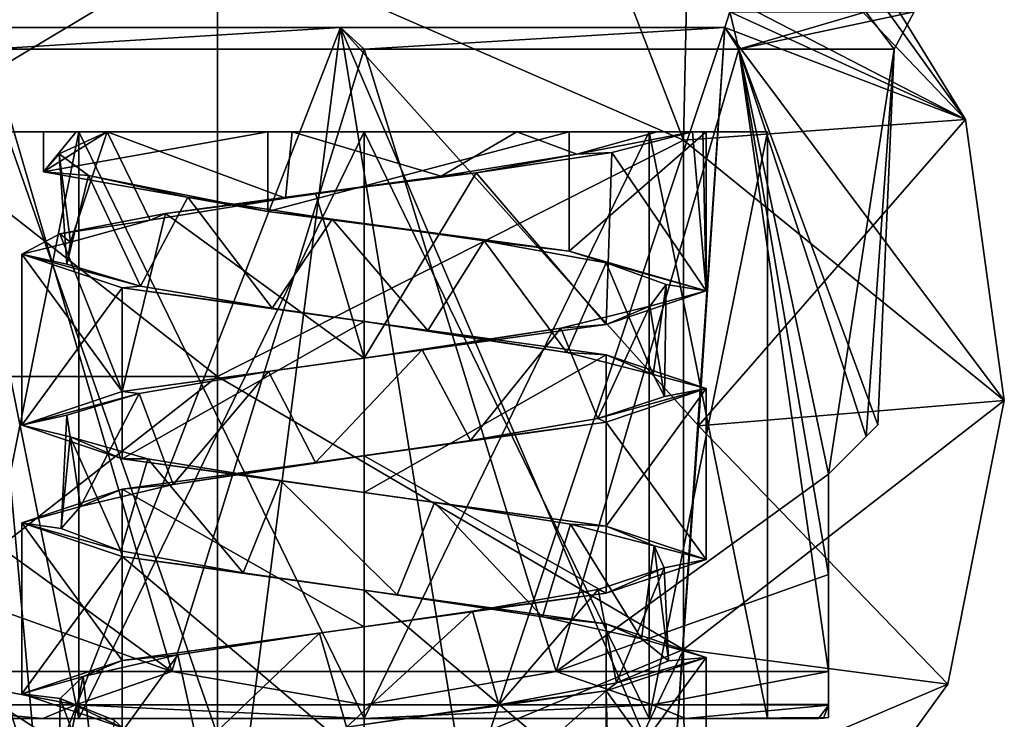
# Model space of a CAD drawing. Header units: millimetres. Extents: x -106 to 241, y -380 to 275.
# Tile 183 of 205: x 185 to 205, y 19 to 34. Entities that reach past the tile are written whole.
import ezdxf

# ---------------------------------------------------------------- set-up
doc = ezdxf.new("R2010")
doc.units = ezdxf.units.MM
doc.header["$LTSCALE"] = 65.185185
for name, color, linetype in [('1116', 7, 'CONTINUOUS'), ('1118', 7, 'CONTINUOUS'), ('1119', 7, 'CONTINUOUS'), ('1120', 7, 'CONTINUOUS'), ('1121', 7, 'CONTINUOUS'), ('1122', 7, 'CONTINUOUS'), ('1127', 7, 'CONTINUOUS'), ('1128', 7, 'CONTINUOUS'), ('1129', 7, 'CONTINUOUS'), ('1130', 7, 'CONTINUOUS'), ('1131', 7, 'CONTINUOUS'), ('1132', 7, 'CONTINUOUS'), ('1133', 7, 'CONTINUOUS'), ('1134', 7, 'CONTINUOUS'), ('1135', 7, 'CONTINUOUS'), ('1138', 7, 'CONTINUOUS'), ('1139', 7, 'CONTINUOUS'), ('1140', 7, 'CONTINUOUS'), ('1141', 7, 'CONTINUOUS'), ('1142', 7, 'CONTINUOUS'), ('1143', 7, 'CONTINUOUS'), ('1144', 7, 'CONTINUOUS'), ('1145', 7, 'CONTINUOUS'), ('1580', 7, 'CONTINUOUS'), ('1583', 7, 'CONTINUOUS'), ('1584', 7, 'CONTINUOUS'), ('1657', 7, 'CONTINUOUS'), ('1658', 7, 'CONTINUOUS')]:
    doc.layers.add(name, color=color, linetype=linetype)

msp = doc.modelspace()

# ---------------------------------------------------------------- linework, layer by layer
at = {"layer": '1116', "color": 7, "linetype": 'CONTINUOUS', "true_color": 0xcad1ee}
for points in [[(174.3, 26.5, 4.9), (174.3, 38.256, 8.72), (189.3, 26.5, 5.424), (174.3, 26.5, 4.9)], [(174.3, 38.256, 41.08), (174.3, 26.5, 44.9), (189.3, 35.495, 42.174), (174.3, 38.256, 41.08)], [(189.3, 26.5, 5.424), (174.3, 38.256, 8.72), (189.3, 35.495, 7.626), (189.3, 26.5, 5.424)], [(189.3, 35.495, 42.174), (174.3, 26.5, 44.9), (189.3, 26.5, 44.376), (189.3, 35.495, 42.174)]]:
    msp.add_3dface(points, dxfattribs=at)
at = {"layer": '1118', "color": 7, "linetype": 'CONTINUOUS', "true_color": 0xcad1ee}
for points in [[(199.01, 39.517, 34.161), (189.3, 35.495, 42.174), (198.836, 31.334, 40.253), (199.01, 39.517, 34.161)], [(199.01, 39.517, 34.161), (198.836, 31.334, 40.253), (204.601, 31.754, 33.3), (199.01, 39.517, 34.161)], [(200.038, 39.167, 33.3), (199.01, 39.517, 34.161), (204.601, 31.754, 33.3), (200.038, 39.167, 33.3)], [(189.3, 35.495, 42.174), (189.3, 26.5, 44.376), (198.836, 31.334, 40.253), (189.3, 35.495, 42.174)], [(204.601, 31.754, 33.3), (198.836, 31.334, 40.253), (205.395, 26.007, 33.3), (204.601, 31.754, 33.3)], [(198.836, 31.334, 40.253), (189.3, 26.5, 44.376), (198.836, 20.911, 39.994), (198.836, 31.334, 40.253)], [(198.836, 31.334, 40.253), (198.836, 20.911, 39.994), (205.395, 26.007, 33.3), (198.836, 31.334, 40.253)], [(198.836, 20.911, 39.994), (189.3, 26.5, 44.376), (189.3, 16.925, 41.86), (198.836, 20.911, 39.994)], [(205.395, 26.007, 33.3), (198.836, 20.911, 39.994), (204.238, 20.198, 33.3), (205.395, 26.007, 33.3)], [(194.206, 11.217, 35.226), (198.836, 20.911, 39.994), (189.3, 16.925, 41.86), (194.206, 11.217, 35.226)], [(198.836, 20.911, 39.994), (194.206, 11.217, 35.226), (198.891, 12.814, 33.3), (198.836, 20.911, 39.994)], [(198.836, 20.911, 39.994), (198.891, 12.814, 33.3), (204.238, 20.198, 33.3), (198.836, 20.911, 39.994)]]:
    msp.add_3dface(points, dxfattribs=at)
at = {"layer": '1119', "color": 7, "linetype": 'CONTINUOUS', "true_color": 0xcad1ee}
for points in [[(198.836, 31.334, 9.547), (189.3, 35.495, 7.626), (195.201, 40.74, 13.783), (198.836, 31.334, 9.547)], [(199.01, 39.517, 15.639), (198.836, 31.334, 9.547), (195.201, 40.74, 13.783), (199.01, 39.517, 15.639)], [(198.836, 31.334, 9.547), (199.01, 39.517, 15.639), (204.601, 31.754, 16.5), (198.836, 31.334, 9.547)], [(204.601, 31.754, 16.5), (199.01, 39.517, 15.639), (200.038, 39.167, 16.5), (204.601, 31.754, 16.5)], [(189.3, 26.5, 5.424), (189.3, 35.495, 7.626), (198.836, 31.334, 9.547), (189.3, 26.5, 5.424)], [(205.395, 26.007, 16.5), (198.836, 31.334, 9.547), (204.601, 31.754, 16.5), (205.395, 26.007, 16.5)], [(198.836, 20.911, 9.806), (189.3, 26.5, 5.424), (198.836, 31.334, 9.547), (198.836, 20.911, 9.806)], [(198.836, 20.911, 9.806), (198.836, 31.334, 9.547), (205.395, 26.007, 16.5), (198.836, 20.911, 9.806)], [(189.3, 16.925, 7.94), (189.3, 26.5, 5.424), (198.836, 20.911, 9.806), (189.3, 16.925, 7.94)], [(204.238, 20.198, 16.5), (198.836, 20.911, 9.806), (205.395, 26.007, 16.5), (204.238, 20.198, 16.5)], [(198.891, 12.814, 16.5), (189.3, 16.925, 7.94), (198.836, 20.911, 9.806), (198.891, 12.814, 16.5)], [(198.891, 12.814, 16.5), (198.836, 20.911, 9.806), (204.238, 20.198, 16.5), (198.891, 12.814, 16.5)]]:
    msp.add_3dface(points, dxfattribs=at)
at = {"layer": '1120', "color": 7, "linetype": 'CONTINUOUS', "true_color": 0xcad1ee}
for points in [[(174.3, 14.744, 8.72), (174.3, 26.5, 4.9), (189.3, 16.925, 7.94), (174.3, 14.744, 8.72)], [(174.3, 26.5, 4.9), (189.3, 26.5, 5.424), (189.3, 16.925, 7.94), (174.3, 26.5, 4.9)], [(174.3, 26.5, 44.9), (174.3, 14.744, 41.08), (189.3, 26.5, 44.376), (174.3, 26.5, 44.9)], [(189.3, 26.5, 44.376), (174.3, 14.744, 41.08), (189.3, 16.925, 41.86), (189.3, 26.5, 44.376)]]:
    msp.add_3dface(points, dxfattribs=at)
at = {"layer": '1121', "color": 7, "linetype": 'CONTINUOUS', "true_color": 0xcad1ee}
for points in [[(200.038, 39.167, 33.3), (204.601, 31.754, 33.3), (199.881, 36.704, 33.3), (200.038, 39.167, 33.3)], [(204.601, 31.754, 33.3), (199.724, 34.279, 33.3), (199.881, 36.704, 33.3), (204.601, 31.754, 33.3)], [(199.724, 34.279, 33.3), (204.601, 31.754, 33.3), (199.782, 33.957, 33.3), (199.724, 34.279, 33.3)], [(199.782, 33.957, 33.3), (204.601, 31.754, 33.3), (199.682, 33.639, 33.3), (199.782, 33.957, 33.3)], [(199.682, 33.639, 33.3), (205.395, 26.007, 33.3), (199.138, 25.49, 33.3), (199.682, 33.639, 33.3)], [(204.601, 31.754, 33.3), (205.395, 26.007, 33.3), (199.682, 33.639, 33.3), (204.601, 31.754, 33.3)], [(205.395, 26.007, 33.3), (204.238, 20.198, 33.3), (199.138, 25.49, 33.3), (205.395, 26.007, 33.3)], [(204.238, 20.198, 33.3), (198.6, 17.8, 33.3), (199.138, 25.49, 33.3), (204.238, 20.198, 33.3)], [(198.891, 12.814, 33.3), (198.6, 17.8, 33.3), (204.238, 20.198, 33.3), (198.891, 12.814, 33.3)]]:
    msp.add_3dface(points, dxfattribs=at)
at = {"layer": '1122', "color": 7, "linetype": 'CONTINUOUS', "true_color": 0xcad1ee}
for points in [[(204.601, 31.754, 16.5), (200.038, 39.167, 16.5), (199.782, 33.957, 16.5), (204.601, 31.754, 16.5)], [(199.682, 33.639, 16.5), (204.601, 31.754, 16.5), (199.782, 33.957, 16.5), (199.682, 33.639, 16.5)], [(204.601, 31.754, 16.5), (199.682, 33.639, 16.5), (199.138, 25.487, 16.5), (204.601, 31.754, 16.5)], [(205.395, 26.007, 16.5), (204.601, 31.754, 16.5), (199.138, 25.487, 16.5), (205.395, 26.007, 16.5)], [(204.238, 20.198, 16.5), (205.395, 26.007, 16.5), (199.138, 25.487, 16.5), (204.238, 20.198, 16.5)], [(198.6, 17.8, 16.5), (204.238, 20.198, 16.5), (199.138, 25.487, 16.5), (198.6, 17.8, 16.5)], [(198.6, 17.8, 16.5), (198.891, 12.814, 16.5), (204.238, 20.198, 16.5), (198.6, 17.8, 16.5)]]:
    msp.add_3dface(points, dxfattribs=at)
at = {"layer": '1127', "linetype": 'CONTINUOUS'}
for points in [[(185.727, 19.5, 31.468), (183.008, 19.5, 24.9), (186.466, 19.5, 30.734), (185.727, 19.5, 31.468)], [(183.008, 19.5, 24.9), (185.727, 19.5, 18.332), (184.05, 19.5, 24.9), (183.008, 19.5, 24.9)], [(183.008, 19.5, 24.9), (184.05, 19.5, 24.9), (186.466, 19.5, 30.734), (183.008, 19.5, 24.9)], [(184.05, 19.5, 24.9), (185.727, 19.5, 18.332), (186.466, 19.5, 19.066), (184.05, 19.5, 24.9)], [(192.3, 19.5, 34.192), (185.727, 19.5, 31.468), (192.3, 19.5, 33.15), (192.3, 19.5, 34.192)], [(192.3, 19.5, 33.15), (185.727, 19.5, 31.468), (186.466, 19.5, 30.734), (192.3, 19.5, 33.15)], [(185.727, 19.5, 18.332), (192.3, 19.5, 15.608), (192.3, 19.5, 16.65), (185.727, 19.5, 18.332)], [(186.466, 19.5, 19.066), (185.727, 19.5, 18.332), (192.3, 19.5, 16.65), (186.466, 19.5, 19.066)], [(198.873, 19.5, 31.468), (192.3, 19.5, 34.192), (192.3, 19.5, 33.15), (198.873, 19.5, 31.468)], [(198.134, 19.5, 30.734), (198.873, 19.5, 31.468), (192.3, 19.5, 33.15), (198.134, 19.5, 30.734)], [(192.3, 19.5, 15.608), (198.873, 19.5, 18.332), (192.3, 19.5, 16.65), (192.3, 19.5, 15.608)], [(192.3, 19.5, 16.65), (198.873, 19.5, 18.332), (198.134, 19.5, 19.066), (192.3, 19.5, 16.65)], [(200.55, 19.5, 24.9), (198.873, 19.5, 31.468), (198.134, 19.5, 30.734), (200.55, 19.5, 24.9)], [(198.873, 19.5, 18.332), (201.592, 19.5, 24.9), (198.134, 19.5, 19.066), (198.873, 19.5, 18.332)], [(198.134, 19.5, 19.066), (201.592, 19.5, 24.9), (200.55, 19.5, 24.9), (198.134, 19.5, 19.066)], [(201.592, 19.5, 24.9), (198.873, 19.5, 31.468), (200.55, 19.5, 24.9), (201.592, 19.5, 24.9)]]:
    msp.add_3dface(points, dxfattribs=at)
at = {"layer": '1128', "linetype": 'CONTINUOUS'}
for points in [[(184.635, 33.193, 32.565), (182.8, 24.5, 29.291), (188.368, 20.457, 34.41), (184.635, 33.193, 32.565)], [(192.3, 33.193, 35.74), (184.635, 33.193, 32.565), (188.368, 20.457, 34.41), (192.3, 33.193, 35.74)], [(196.232, 20.457, 34.41), (192.3, 33.193, 35.74), (188.368, 20.457, 34.41), (196.232, 20.457, 34.41)], [(199.965, 33.193, 32.565), (192.3, 33.193, 35.74), (196.232, 20.457, 34.41), (199.965, 33.193, 32.565)], [(201.8, 20.457, 28.857), (199.965, 33.193, 32.565), (196.232, 20.457, 34.41), (201.8, 20.457, 28.857)], [(203.14, 33.193, 24.9), (199.965, 33.193, 32.565), (202.809, 25.509, 24.9), (203.14, 33.193, 24.9)], [(202.809, 25.509, 24.9), (199.965, 33.193, 32.565), (202.567, 25.267, 27.091), (202.809, 25.509, 24.9)], [(202.567, 25.267, 27.091), (199.965, 33.193, 32.565), (201.8, 24.5, 29.291), (202.567, 25.267, 27.091)], [(201.8, 24.5, 29.291), (199.965, 33.193, 32.565), (201.8, 22.448, 29.075), (201.8, 24.5, 29.291)], [(201.8, 22.448, 29.075), (199.965, 33.193, 32.565), (201.8, 20.457, 28.857), (201.8, 22.448, 29.075)], [(182.8, 24.5, 29.291), (182.8, 22.448, 29.075), (188.368, 20.457, 34.41), (182.8, 24.5, 29.291)], [(182.8, 22.448, 29.075), (182.8, 20.457, 28.857), (188.368, 20.457, 34.41), (182.8, 22.448, 29.075)]]:
    msp.add_3dface(points, dxfattribs=at)
at = {"layer": '1129', "linetype": 'CONTINUOUS'}
for points in [[(186.466, 19.5, 30.734), (184.05, 19.5, 24.9), (186.466, 31.5, 30.734), (186.466, 19.5, 30.734)], [(186.466, 31.5, 30.734), (184.05, 19.5, 24.9), (184.05, 31.5, 24.9), (186.466, 31.5, 30.734)], [(192.3, 19.5, 33.15), (186.466, 19.5, 30.734), (192.3, 31.5, 33.15), (192.3, 19.5, 33.15)], [(192.3, 31.5, 33.15), (186.466, 19.5, 30.734), (186.466, 31.5, 30.734), (192.3, 31.5, 33.15)], [(198.134, 19.5, 30.734), (192.3, 19.5, 33.15), (198.134, 31.5, 30.734), (198.134, 19.5, 30.734)], [(198.134, 31.5, 30.734), (192.3, 19.5, 33.15), (192.3, 31.5, 33.15), (198.134, 31.5, 30.734)], [(200.55, 19.5, 24.9), (198.134, 19.5, 30.734), (200.55, 31.5, 24.9), (200.55, 19.5, 24.9)], [(200.55, 31.5, 24.9), (198.134, 19.5, 30.734), (198.134, 31.5, 30.734), (200.55, 31.5, 24.9)]]:
    msp.add_3dface(points, dxfattribs=at)
at = {"layer": '1130', "linetype": 'CONTINUOUS'}
for points in [[(188.368, 20.457, 15.39), (182.8, 20.457, 20.943), (184.635, 33.193, 17.235), (188.368, 20.457, 15.39)], [(192.3, 33.193, 14.06), (188.368, 20.457, 15.39), (184.635, 33.193, 17.235), (192.3, 33.193, 14.06)], [(196.232, 20.457, 15.39), (188.368, 20.457, 15.39), (192.3, 33.193, 14.06), (196.232, 20.457, 15.39)], [(199.965, 33.193, 17.235), (196.232, 20.457, 15.39), (192.3, 33.193, 14.06), (199.965, 33.193, 17.235)], [(201.8, 24.5, 20.509), (196.232, 20.457, 15.39), (199.965, 33.193, 17.235), (201.8, 24.5, 20.509)], [(203.14, 33.193, 24.9), (201.8, 24.5, 20.509), (199.965, 33.193, 17.235), (203.14, 33.193, 24.9)], [(201.8, 24.5, 20.509), (203.14, 33.193, 24.9), (202.567, 25.267, 22.709), (201.8, 24.5, 20.509)], [(203.14, 33.193, 24.9), (202.809, 25.509, 24.9), (202.567, 25.267, 22.709), (203.14, 33.193, 24.9)], [(201.8, 22.448, 20.725), (196.232, 20.457, 15.39), (201.8, 24.5, 20.509), (201.8, 22.448, 20.725)], [(201.8, 20.457, 20.943), (196.232, 20.457, 15.39), (201.8, 22.448, 20.725), (201.8, 20.457, 20.943)]]:
    msp.add_3dface(points, dxfattribs=at)
at = {"layer": '1131', "linetype": 'CONTINUOUS'}
for points in [[(184.05, 19.5, 24.9), (186.466, 19.5, 19.066), (184.05, 31.5, 24.9), (184.05, 19.5, 24.9)], [(184.05, 31.5, 24.9), (186.466, 19.5, 19.066), (186.466, 31.5, 19.066), (184.05, 31.5, 24.9)], [(186.466, 19.5, 19.066), (192.3, 19.5, 16.65), (186.466, 31.5, 19.066), (186.466, 19.5, 19.066)], [(186.466, 31.5, 19.066), (192.3, 19.5, 16.65), (192.3, 31.5, 16.65), (186.466, 31.5, 19.066)], [(192.3, 19.5, 16.65), (198.134, 19.5, 19.066), (192.3, 31.5, 16.65), (192.3, 19.5, 16.65)], [(192.3, 31.5, 16.65), (198.134, 19.5, 19.066), (198.134, 31.5, 19.066), (192.3, 31.5, 16.65)], [(198.134, 19.5, 19.066), (200.55, 19.5, 24.9), (198.134, 31.5, 19.066), (198.134, 19.5, 19.066)], [(200.55, 19.5, 24.9), (200.55, 31.5, 24.9), (198.134, 31.5, 19.066), (200.55, 19.5, 24.9)]]:
    msp.add_3dface(points, dxfattribs=at)
at = {"layer": '1132', "linetype": 'CONTINUOUS'}
for points in [[(199.682, 33.639, 16.5), (199.782, 33.957, 16.5), (199.965, 33.193, 17.235), (199.682, 33.639, 16.5)], [(199.965, 33.193, 17.235), (199.782, 33.957, 16.5), (202.564, 33.957, 20.297), (199.965, 33.193, 17.235)], [(203.14, 33.193, 24.9), (199.965, 33.193, 17.235), (203.549, 33.957, 24.9), (203.14, 33.193, 24.9)], [(203.549, 33.957, 24.9), (199.965, 33.193, 17.235), (202.564, 33.957, 20.297), (203.549, 33.957, 24.9)], [(191.82, 33.639, 13.728), (184.635, 33.193, 17.235), (184.225, 33.639, 17.164), (191.82, 33.639, 13.728)], [(192.3, 33.193, 14.06), (184.635, 33.193, 17.235), (191.82, 33.639, 13.728), (192.3, 33.193, 14.06)], [(199.682, 33.639, 16.5), (192.3, 33.193, 14.06), (191.82, 33.639, 13.728), (199.682, 33.639, 16.5)], [(199.682, 33.639, 16.5), (199.965, 33.193, 17.235), (192.3, 33.193, 14.06), (199.682, 33.639, 16.5)]]:
    msp.add_3dface(points, dxfattribs=at)
at = {"layer": '1133', "linetype": 'CONTINUOUS'}
for points in [[(199.782, 33.957, 33.3), (199.682, 33.639, 33.3), (199.965, 33.193, 32.565), (199.782, 33.957, 33.3)], [(199.782, 33.957, 33.3), (199.965, 33.193, 32.565), (202.564, 33.957, 29.503), (199.782, 33.957, 33.3)], [(199.965, 33.193, 32.565), (203.14, 33.193, 24.9), (202.564, 33.957, 29.503), (199.965, 33.193, 32.565)], [(203.14, 33.193, 24.9), (203.549, 33.957, 24.9), (202.564, 33.957, 29.503), (203.14, 33.193, 24.9)], [(184.225, 33.639, 32.636), (184.635, 33.193, 32.565), (191.82, 33.639, 36.072), (184.225, 33.639, 32.636)], [(184.635, 33.193, 32.565), (192.3, 33.193, 35.74), (191.82, 33.639, 36.072), (184.635, 33.193, 32.565)], [(192.3, 33.193, 35.74), (199.682, 33.639, 33.3), (191.82, 33.639, 36.072), (192.3, 33.193, 35.74)], [(199.682, 33.639, 33.3), (192.3, 33.193, 35.74), (199.965, 33.193, 32.565), (199.682, 33.639, 33.3)]]:
    msp.add_3dface(points, dxfattribs=at)
at = {"layer": '1134', "linetype": 'CONTINUOUS'}
for points in [[(188.368, 20.457, 34.41), (182.8, 20.457, 28.857), (186.404, 19.778, 32.957), (188.368, 20.457, 34.41)], [(186.404, 19.778, 32.957), (182.8, 20.457, 28.857), (182.8, 19.789, 28.007), (186.404, 19.778, 32.957)], [(192.3, 19.778, 34.884), (188.368, 20.457, 34.41), (186.404, 19.778, 32.957), (192.3, 19.778, 34.884)], [(196.232, 20.457, 34.41), (188.368, 20.457, 34.41), (192.3, 19.778, 34.884), (196.232, 20.457, 34.41)], [(198.195, 19.778, 32.957), (196.232, 20.457, 34.41), (192.3, 19.778, 34.884), (198.195, 19.778, 32.957)], [(201.8, 20.457, 28.857), (196.232, 20.457, 34.41), (198.195, 19.778, 32.957), (201.8, 20.457, 28.857)], [(201.8, 19.789, 28.006), (201.8, 20.457, 28.857), (198.195, 19.778, 32.957), (201.8, 19.789, 28.006)], [(182.8, 19.774, 27.957), (186.404, 19.778, 32.957), (182.8, 19.789, 28.007), (182.8, 19.774, 27.957)], [(185.727, 19.5, 31.468), (186.404, 19.778, 32.957), (182.8, 19.774, 27.957), (185.727, 19.5, 31.468)], [(185.727, 19.5, 31.468), (182.8, 19.774, 27.957), (182.8, 19.522, 24.9), (185.727, 19.5, 31.468)], [(185.727, 19.5, 31.468), (192.3, 19.5, 34.192), (186.404, 19.778, 32.957), (185.727, 19.5, 31.468)], [(192.3, 19.5, 34.192), (192.3, 19.778, 34.884), (186.404, 19.778, 32.957), (192.3, 19.5, 34.192)], [(192.3, 19.5, 34.192), (198.873, 19.5, 31.468), (198.195, 19.778, 32.957), (192.3, 19.5, 34.192)], [(192.3, 19.5, 34.192), (198.195, 19.778, 32.957), (192.3, 19.778, 34.884), (192.3, 19.5, 34.192)], [(201.8, 19.774, 27.958), (201.8, 19.789, 28.006), (198.195, 19.778, 32.957), (201.8, 19.774, 27.958)], [(198.873, 19.5, 31.468), (201.8, 19.774, 27.958), (198.195, 19.778, 32.957), (198.873, 19.5, 31.468)], [(198.873, 19.5, 31.468), (201.592, 19.5, 24.9), (201.8, 19.774, 27.958), (198.873, 19.5, 31.468)], [(201.8, 19.774, 27.958), (201.592, 19.5, 24.9), (201.697, 19.505, 24.9), (201.8, 19.774, 27.958)], [(201.8, 19.522, 24.9), (201.8, 19.774, 27.958), (201.697, 19.505, 24.9), (201.8, 19.522, 24.9)], [(185.727, 19.5, 31.468), (182.8, 19.522, 24.9), (182.903, 19.505, 24.9), (185.727, 19.5, 31.468)], [(183.008, 19.5, 24.9), (185.727, 19.5, 31.468), (182.903, 19.505, 24.9), (183.008, 19.5, 24.9)]]:
    msp.add_3dface(points, dxfattribs=at)
at = {"layer": '1135', "linetype": 'CONTINUOUS'}
for points in [[(182.8, 20.457, 20.943), (188.368, 20.457, 15.39), (186.405, 19.778, 16.843), (182.8, 20.457, 20.943)], [(182.8, 20.457, 20.943), (186.405, 19.778, 16.843), (182.8, 19.789, 21.794), (182.8, 20.457, 20.943)], [(188.368, 20.457, 15.39), (192.3, 19.778, 14.916), (186.405, 19.778, 16.843), (188.368, 20.457, 15.39)], [(188.368, 20.457, 15.39), (196.232, 20.457, 15.39), (192.3, 19.778, 14.916), (188.368, 20.457, 15.39)], [(196.232, 20.457, 15.39), (198.196, 19.778, 16.843), (192.3, 19.778, 14.916), (196.232, 20.457, 15.39)], [(196.232, 20.457, 15.39), (201.8, 20.457, 20.943), (198.196, 19.778, 16.843), (196.232, 20.457, 15.39)], [(198.196, 19.778, 16.843), (201.8, 20.457, 20.943), (201.8, 19.789, 21.793), (198.196, 19.778, 16.843)], [(186.405, 19.778, 16.843), (182.8, 19.774, 21.842), (182.8, 19.789, 21.794), (186.405, 19.778, 16.843)], [(186.405, 19.778, 16.843), (185.727, 19.5, 18.332), (182.8, 19.774, 21.842), (186.405, 19.778, 16.843)], [(185.727, 19.5, 18.332), (183.008, 19.5, 24.9), (182.8, 19.774, 21.842), (185.727, 19.5, 18.332)], [(192.3, 19.5, 15.608), (185.727, 19.5, 18.332), (186.405, 19.778, 16.843), (192.3, 19.5, 15.608)], [(192.3, 19.778, 14.916), (192.3, 19.5, 15.608), (186.405, 19.778, 16.843), (192.3, 19.778, 14.916)], [(198.873, 19.5, 18.332), (192.3, 19.5, 15.608), (198.196, 19.778, 16.843), (198.873, 19.5, 18.332)], [(198.196, 19.778, 16.843), (192.3, 19.5, 15.608), (192.3, 19.778, 14.916), (198.196, 19.778, 16.843)], [(201.8, 19.774, 21.843), (198.196, 19.778, 16.843), (201.8, 19.789, 21.793), (201.8, 19.774, 21.843)], [(201.8, 19.774, 21.843), (198.873, 19.5, 18.332), (198.196, 19.778, 16.843), (201.8, 19.774, 21.843)], [(201.8, 19.522, 24.9), (198.873, 19.5, 18.332), (201.8, 19.774, 21.843), (201.8, 19.522, 24.9)], [(198.873, 19.5, 18.332), (201.8, 19.522, 24.9), (201.697, 19.505, 24.9), (198.873, 19.5, 18.332)], [(201.592, 19.5, 24.9), (198.873, 19.5, 18.332), (201.697, 19.505, 24.9), (201.592, 19.5, 24.9)]]:
    msp.add_3dface(points, dxfattribs=at)
at = {"layer": '1138', "linetype": 'CONTINUOUS'}
for points in [[(202.809, 25.509, 24.9), (202.567, 25.267, 27.091), (201.8, 24.5, 20.509), (202.809, 25.509, 24.9)], [(202.809, 25.509, 24.9), (201.8, 24.5, 20.509), (202.567, 25.267, 22.709), (202.809, 25.509, 24.9)], [(202.567, 25.267, 27.091), (201.8, 24.5, 29.291), (201.8, 24.5, 20.509), (202.567, 25.267, 27.091)]]:
    msp.add_3dface(points, dxfattribs=at)
at = {"layer": '1139', "linetype": 'CONTINUOUS'}
for points in [[(201.8, 24.5, 29.291), (201.8, 22.448, 29.075), (201.8, 20.457, 28.857), (201.8, 24.5, 29.291)], [(201.8, 24.5, 29.291), (201.8, 20.457, 28.857), (201.8, 19.789, 28.006), (201.8, 24.5, 29.291)], [(201.8, 24.5, 29.291), (201.8, 20.457, 20.943), (201.8, 22.448, 20.725), (201.8, 24.5, 29.291)], [(201.8, 20.457, 20.943), (201.8, 24.5, 29.291), (201.8, 19.789, 21.793), (201.8, 20.457, 20.943)], [(201.8, 24.5, 29.291), (201.8, 22.448, 20.725), (201.8, 24.5, 20.509), (201.8, 24.5, 29.291)], [(201.8, 24.5, 29.291), (201.8, 19.789, 28.006), (201.8, 19.774, 27.958), (201.8, 24.5, 29.291)], [(201.8, 24.5, 29.291), (201.8, 19.774, 27.958), (201.8, 19.522, 24.9), (201.8, 24.5, 29.291)], [(201.8, 24.5, 29.291), (201.8, 19.522, 24.9), (201.8, 19.774, 21.843), (201.8, 24.5, 29.291)], [(201.8, 24.5, 29.291), (201.8, 19.774, 21.843), (201.8, 19.789, 21.793), (201.8, 24.5, 29.291)]]:
    msp.add_3dface(points, dxfattribs=at)
at = {"layer": '1140', "linetype": 'CONTINUOUS'}
for points in [[(186.466, 31.5, 30.734), (184.05, 31.5, 24.9), (186.411, 31.5, 28.684), (186.466, 31.5, 30.734)], [(184.05, 31.5, 24.9), (186.466, 31.5, 19.066), (185.741, 31.5, 22.454), (184.05, 31.5, 24.9)], [(186.411, 31.5, 28.684), (184.05, 31.5, 24.9), (185.741, 31.5, 22.454), (186.411, 31.5, 28.684)], [(185.741, 31.5, 22.454), (186.466, 31.5, 19.066), (190.328, 31.5, 18.184), (185.741, 31.5, 22.454)], [(187.042, 31.5, 28.279), (186.466, 31.5, 30.734), (186.411, 31.5, 28.684), (187.042, 31.5, 28.279)], [(192.3, 31.5, 33.15), (186.466, 31.5, 30.734), (190.827, 31.5, 30.974), (192.3, 31.5, 33.15)], [(190.827, 31.5, 30.974), (186.466, 31.5, 30.734), (187.042, 31.5, 28.279), (190.827, 31.5, 30.974)], [(186.466, 31.5, 19.066), (192.3, 31.5, 16.65), (190.328, 31.5, 18.184), (186.466, 31.5, 19.066)], [(190.328, 31.5, 18.184), (192.3, 31.5, 16.65), (196.495, 31.5, 19.296), (190.328, 31.5, 18.184)], [(195.425, 31.5, 30.312), (192.3, 31.5, 33.15), (190.827, 31.5, 30.974), (195.425, 31.5, 30.312)], [(198.134, 31.5, 30.734), (192.3, 31.5, 33.15), (195.425, 31.5, 30.312), (198.134, 31.5, 30.734)], [(192.3, 31.5, 16.65), (198.134, 31.5, 19.066), (196.495, 31.5, 19.296), (192.3, 31.5, 16.65)], [(198.297, 31.5, 26.661), (198.134, 31.5, 30.734), (195.425, 31.5, 30.312), (198.297, 31.5, 26.661)], [(198.134, 31.5, 19.066), (199.3, 31.5, 24.9), (196.495, 31.5, 19.296), (198.134, 31.5, 19.066)], [(200.55, 31.5, 24.9), (198.134, 31.5, 30.734), (199.016, 31.5, 26.872), (200.55, 31.5, 24.9)], [(198.134, 31.5, 19.066), (200.55, 31.5, 24.9), (199.3, 31.5, 24.9), (198.134, 31.5, 19.066)], [(199.016, 31.5, 26.872), (198.134, 31.5, 30.734), (198.297, 31.5, 26.661), (199.016, 31.5, 26.872)], [(199.229, 31.5, 25.896), (200.55, 31.5, 24.9), (199.016, 31.5, 26.872), (199.229, 31.5, 25.896)], [(199.3, 31.5, 24.9), (200.55, 31.5, 24.9), (199.229, 31.5, 25.896), (199.3, 31.5, 24.9)]]:
    msp.add_3dface(points, dxfattribs=at)
at = {"layer": '1141', "linetype": 'CONTINUOUS'}
for points in [[(199.3, 28.25, 24.9), (199.016, 31.5, 26.872), (197.366, 31.083, 29.731), (199.3, 28.25, 24.9)], [(199.229, 31.5, 25.896), (199.016, 31.5, 26.872), (199.3, 28.25, 24.9), (199.229, 31.5, 25.896)], [(199.3, 31.5, 24.9), (199.229, 31.5, 25.896), (199.3, 28.25, 24.9), (199.3, 31.5, 24.9)], [(194.59, 30.667, 31.515), (197.25, 27.563, 29.85), (197.366, 31.083, 29.731), (194.59, 30.667, 31.515)], [(197.25, 27.563, 29.85), (199.3, 28.25, 24.9), (197.366, 31.083, 29.731), (197.25, 27.563, 29.85)], [(191.304, 30.25, 31.829), (192.3, 26.875, 31.9), (194.59, 30.667, 31.515), (191.304, 30.25, 31.829)], [(192.3, 26.875, 31.9), (197.25, 27.563, 29.85), (194.59, 30.667, 31.515), (192.3, 26.875, 31.9)], [(188.24, 29.833, 30.602), (192.3, 26.875, 31.9), (191.304, 30.25, 31.829), (188.24, 29.833, 30.602)], [(186.078, 29.417, 28.108), (187.35, 26.188, 29.85), (188.24, 29.833, 30.602), (186.078, 29.417, 28.108)], [(187.35, 26.188, 29.85), (192.3, 26.875, 31.9), (188.24, 29.833, 30.602), (187.35, 26.188, 29.85)], [(185.3, 29, 24.9), (187.35, 26.188, 29.85), (186.078, 29.417, 28.108), (185.3, 29, 24.9)], [(185.3, 25.5, 24.9), (187.35, 26.188, 29.85), (185.3, 29, 24.9), (185.3, 25.5, 24.9)]]:
    msp.add_3dface(points, dxfattribs=at)
at = {"layer": '1142', "linetype": 'CONTINUOUS'}
for points in [[(186.411, 31.5, 28.684), (185.741, 31.5, 22.454), (185.741, 30.688, 22.454), (186.411, 31.5, 28.684)], [(185.741, 31.5, 22.454), (190.328, 31.5, 18.184), (185.741, 30.688, 22.454), (185.741, 31.5, 22.454)], [(185.741, 30.688, 22.454), (190.328, 31.5, 18.184), (190.328, 29.875, 18.184), (185.741, 30.688, 22.454)], [(190.328, 31.5, 18.184), (196.495, 31.5, 19.296), (190.328, 29.875, 18.184), (190.328, 31.5, 18.184)], [(190.328, 29.875, 18.184), (196.495, 31.5, 19.296), (196.495, 29.063, 19.296), (190.328, 29.875, 18.184)], [(196.495, 31.5, 19.296), (199.3, 31.5, 24.9), (196.495, 29.063, 19.296), (196.495, 31.5, 19.296)], [(199.3, 31.5, 24.9), (199.3, 28.25, 24.9), (196.495, 29.063, 19.296), (199.3, 31.5, 24.9)]]:
    msp.add_3dface(points, dxfattribs=at)
at = {"layer": '1143', "linetype": 'CONTINUOUS'}
for points in [[(186.294, 29.245, 26.628), (187.042, 31.5, 28.279), (186.062, 31.054, 25.287), (186.294, 29.245, 26.628)], [(187.925, 29.696, 29.363), (187.042, 31.5, 28.279), (186.294, 29.245, 26.628), (187.925, 29.696, 29.363)], [(190.827, 31.5, 30.974), (187.042, 31.5, 28.279), (190.691, 30.147, 30.939), (190.827, 31.5, 30.974)], [(190.691, 30.147, 30.939), (187.042, 31.5, 28.279), (187.925, 29.696, 29.363), (190.691, 30.147, 30.939)], [(193.876, 30.598, 30.948), (190.827, 31.5, 30.974), (190.691, 30.147, 30.939), (193.876, 30.598, 30.948)], [(195.425, 31.5, 30.312), (190.827, 31.5, 30.974), (193.876, 30.598, 30.948), (195.425, 31.5, 30.312)], [(196.651, 31.049, 29.387), (195.425, 31.5, 30.312), (193.876, 30.598, 30.948), (196.651, 31.049, 29.387)], [(198.297, 31.5, 26.661), (195.425, 31.5, 30.312), (196.651, 31.049, 29.387), (198.297, 31.5, 26.661)], [(186.222, 28.794, 23.444), (186.294, 29.245, 26.628), (186.062, 31.054, 25.287), (186.222, 28.794, 23.444)], [(186.665, 30.608, 22.196), (186.222, 28.794, 23.444), (186.062, 31.054, 25.287), (186.665, 30.608, 22.196)], [(187.728, 28.343, 20.639), (186.222, 28.794, 23.444), (186.665, 30.608, 22.196), (187.728, 28.343, 20.639)], [(188.698, 30.163, 19.792), (187.728, 28.343, 20.639), (186.665, 30.608, 22.196), (188.698, 30.163, 19.792)], [(190.421, 27.892, 18.939), (187.728, 28.343, 20.639), (188.698, 30.163, 19.792), (190.421, 27.892, 18.939)], [(191.646, 29.717, 18.684), (190.421, 27.892, 18.939), (188.698, 30.163, 19.792), (191.646, 29.717, 18.684)], [(193.602, 27.441, 18.787), (190.421, 27.892, 18.939), (191.646, 29.717, 18.684), (193.602, 27.441, 18.787)], [(194.759, 29.271, 19.154), (193.602, 27.441, 18.787), (191.646, 29.717, 18.684), (194.759, 29.271, 19.154)], [(196.444, 26.99, 20.222), (193.602, 27.441, 18.787), (194.759, 29.271, 19.154), (196.444, 26.99, 20.222)], [(197.249, 28.825, 21.082), (196.444, 26.99, 20.222), (194.759, 29.271, 19.154), (197.249, 28.825, 21.082)], [(198.211, 26.539, 22.871), (196.444, 26.99, 20.222), (197.249, 28.825, 21.082), (198.211, 26.539, 22.871)], [(198.482, 28.379, 23.979), (198.211, 26.539, 22.871), (197.249, 28.825, 21.082), (198.482, 28.379, 23.979)], [(198.146, 27.934, 27.11), (198.444, 26.088, 26.047), (198.482, 28.379, 23.979), (198.146, 27.934, 27.11)], [(198.444, 26.088, 26.047), (198.211, 26.539, 22.871), (198.482, 28.379, 23.979), (198.444, 26.088, 26.047)], [(196.327, 27.488, 29.68), (197.082, 25.638, 28.925), (198.146, 27.934, 27.11), (196.327, 27.488, 29.68)], [(197.082, 25.638, 28.925), (198.444, 26.088, 26.047), (198.146, 27.934, 27.11), (197.082, 25.638, 28.925)], [(193.485, 27.042, 31.037), (194.478, 25.187, 30.758), (196.327, 27.488, 29.68), (193.485, 27.042, 31.037)], [(194.478, 25.187, 30.758), (197.082, 25.638, 28.925), (196.327, 27.488, 29.68), (194.478, 25.187, 30.758)], [(190.343, 26.596, 30.836), (191.309, 24.736, 31.071), (193.485, 27.042, 31.037), (190.343, 26.596, 30.836)], [(191.309, 24.736, 31.071), (194.478, 25.187, 30.758), (193.485, 27.042, 31.037), (191.309, 24.736, 31.071)], [(187.697, 26.15, 29.128), (188.397, 24.285, 29.782), (190.343, 26.596, 30.836), (187.697, 26.15, 29.128)], [(188.397, 24.285, 29.782), (191.309, 24.736, 31.071), (190.343, 26.596, 30.836), (188.397, 24.285, 29.782)], [(186.22, 25.705, 26.348), (186.499, 23.834, 27.225), (187.697, 26.15, 29.128), (186.22, 25.705, 26.348)], [(186.499, 23.834, 27.225), (188.397, 24.285, 29.782), (187.697, 26.15, 29.128), (186.499, 23.834, 27.225)], [(186.106, 23.383, 24.065), (186.499, 23.834, 27.225), (186.22, 25.705, 26.348), (186.106, 23.383, 24.065)], [(186.286, 25.259, 23.2), (186.106, 23.383, 24.065), (186.22, 25.705, 26.348), (186.286, 25.259, 23.2)], [(187.321, 22.932, 21.122), (186.106, 23.383, 24.065), (186.286, 25.259, 23.2), (187.321, 22.932, 21.122)], [(187.878, 24.813, 20.483), (187.321, 22.932, 21.122), (186.286, 25.259, 23.2), (187.878, 24.813, 20.483)], [(189.829, 22.481, 19.159), (187.321, 22.932, 21.122), (187.878, 24.813, 20.483), (189.829, 22.481, 19.159)], [(190.592, 24.367, 18.888), (189.829, 22.481, 19.159), (187.878, 24.813, 20.483), (190.592, 24.367, 18.888)], [(192.978, 22.03, 18.687), (189.829, 22.481, 19.159), (190.592, 24.367, 18.888), (192.978, 22.03, 18.687)], [(193.741, 23.921, 18.818), (192.978, 22.03, 18.687), (190.592, 24.367, 18.888), (193.741, 23.921, 18.818)], [(195.951, 21.579, 19.827), (192.978, 22.03, 18.687), (193.741, 23.921, 18.818), (195.951, 21.579, 19.827)], [(196.523, 23.476, 20.292), (195.951, 21.579, 19.827), (193.741, 23.921, 18.818), (196.523, 23.476, 20.292)], [(197.976, 21.128, 22.285), (195.951, 21.579, 19.827), (196.523, 23.476, 20.292), (197.976, 21.128, 22.285)], [(198.233, 23.03, 22.936), (197.976, 21.128, 22.285), (196.523, 23.476, 20.292), (198.233, 23.03, 22.936)], [(198.528, 20.677, 25.421), (197.976, 21.128, 22.285), (198.233, 23.03, 22.936), (198.528, 20.677, 25.421)], [(198.438, 22.584, 26.078), (198.528, 20.677, 25.421), (198.233, 23.03, 22.936), (198.438, 22.584, 26.078)], [(197.085, 22.138, 28.921), (197.463, 20.226, 28.422), (198.438, 22.584, 26.078), (197.085, 22.138, 28.921)], [(197.463, 20.226, 28.422), (198.528, 20.677, 25.421), (198.438, 22.584, 26.078), (197.463, 20.226, 28.422)], [(194.517, 21.692, 30.744), (195.058, 19.775, 30.509), (197.085, 22.138, 28.921), (194.517, 21.692, 30.744)], [(195.058, 19.775, 30.509), (197.463, 20.226, 28.422), (197.085, 22.138, 28.921), (195.058, 19.775, 30.509)], [(191.387, 21.247, 31.083), (191.937, 19.324, 31.139), (194.517, 21.692, 30.744), (191.387, 21.247, 31.083)], [(191.937, 19.324, 31.139), (195.058, 19.775, 30.509), (194.517, 21.692, 30.744), (191.937, 19.324, 31.139)], [(188.488, 20.801, 29.853), (188.91, 18.873, 30.151), (191.387, 21.247, 31.083), (188.488, 20.801, 29.853)], [(188.91, 18.873, 30.151), (191.937, 19.324, 31.139), (191.387, 21.247, 31.083), (188.91, 18.873, 30.151)], [(186.557, 20.355, 27.366), (186.763, 18.422, 27.799), (188.488, 20.801, 29.853), (186.557, 20.355, 27.366)], [(186.763, 18.422, 27.799), (188.91, 18.873, 30.151), (188.488, 20.801, 29.853), (186.763, 18.422, 27.799)], [(186.053, 17.971, 24.695), (186.763, 18.422, 27.799), (186.557, 20.355, 27.366), (186.053, 17.971, 24.695)], [(186.084, 19.909, 24.253), (186.053, 17.971, 24.695), (186.557, 20.355, 27.366), (186.084, 19.909, 24.253)], [(186.965, 17.52, 21.643), (186.053, 17.971, 24.695), (186.084, 19.909, 24.253), (186.965, 17.52, 21.643)], [(187.188, 19.463, 21.305), (186.965, 17.52, 21.643), (186.084, 19.909, 24.253), (187.188, 19.463, 21.305)]]:
    msp.add_3dface(points, dxfattribs=at)
at = {"layer": '1144', "linetype": 'CONTINUOUS'}
for points in [[(199.016, 31.5, 26.872), (198.297, 31.5, 26.661), (196.651, 31.049, 29.387), (199.016, 31.5, 26.872)], [(197.366, 31.083, 29.731), (199.016, 31.5, 26.872), (196.651, 31.049, 29.387), (197.366, 31.083, 29.731)], [(194.59, 30.667, 31.515), (196.651, 31.049, 29.387), (193.876, 30.598, 30.948), (194.59, 30.667, 31.515)], [(194.59, 30.667, 31.515), (197.366, 31.083, 29.731), (196.651, 31.049, 29.387), (194.59, 30.667, 31.515)], [(191.304, 30.25, 31.829), (194.59, 30.667, 31.515), (193.876, 30.598, 30.948), (191.304, 30.25, 31.829)], [(191.304, 30.25, 31.829), (193.876, 30.598, 30.948), (190.691, 30.147, 30.939), (191.304, 30.25, 31.829)], [(188.24, 29.833, 30.602), (191.304, 30.25, 31.829), (190.691, 30.147, 30.939), (188.24, 29.833, 30.602)], [(188.24, 29.833, 30.602), (190.691, 30.147, 30.939), (187.925, 29.696, 29.363), (188.24, 29.833, 30.602)], [(186.078, 29.417, 28.108), (188.24, 29.833, 30.602), (187.925, 29.696, 29.363), (186.078, 29.417, 28.108)], [(186.078, 29.417, 28.108), (187.925, 29.696, 29.363), (186.294, 29.245, 26.628), (186.078, 29.417, 28.108)], [(185.3, 29, 24.9), (186.078, 29.417, 28.108), (186.294, 29.245, 26.628), (185.3, 29, 24.9)], [(185.3, 29, 24.9), (186.294, 29.245, 26.628), (186.222, 28.794, 23.444), (185.3, 29, 24.9)], [(185.3, 29, 24.9), (186.222, 28.794, 23.444), (187.728, 28.343, 20.639), (185.3, 29, 24.9)], [(185.3, 29, 24.9), (187.728, 28.343, 20.639), (187.35, 28.313, 19.95), (185.3, 29, 24.9)], [(187.728, 28.343, 20.639), (190.421, 27.892, 18.939), (187.35, 28.313, 19.95), (187.728, 28.343, 20.639)], [(187.35, 28.313, 19.95), (190.421, 27.892, 18.939), (192.3, 27.625, 17.9), (187.35, 28.313, 19.95)], [(190.421, 27.892, 18.939), (193.602, 27.441, 18.787), (192.3, 27.625, 17.9), (190.421, 27.892, 18.939)], [(193.602, 27.441, 18.787), (196.444, 26.99, 20.222), (192.3, 27.625, 17.9), (193.602, 27.441, 18.787)], [(192.3, 27.625, 17.9), (196.444, 26.99, 20.222), (197.25, 26.938, 19.95), (192.3, 27.625, 17.9)], [(196.444, 26.99, 20.222), (198.211, 26.539, 22.871), (197.25, 26.938, 19.95), (196.444, 26.99, 20.222)], [(197.25, 26.938, 19.95), (198.211, 26.539, 22.871), (199.3, 26.25, 24.9), (197.25, 26.938, 19.95)], [(198.211, 26.539, 22.871), (198.444, 26.088, 26.047), (199.3, 26.25, 24.9), (198.211, 26.539, 22.871)], [(198.444, 26.088, 26.047), (197.082, 25.638, 28.925), (199.3, 26.25, 24.9), (198.444, 26.088, 26.047)], [(199.3, 26.25, 24.9), (197.082, 25.638, 28.925), (197.25, 25.563, 29.85), (199.3, 26.25, 24.9)], [(197.082, 25.638, 28.925), (194.478, 25.187, 30.758), (197.25, 25.563, 29.85), (197.082, 25.638, 28.925)], [(197.25, 25.563, 29.85), (194.478, 25.187, 30.758), (192.3, 24.875, 31.9), (197.25, 25.563, 29.85)], [(194.478, 25.187, 30.758), (191.309, 24.736, 31.071), (192.3, 24.875, 31.9), (194.478, 25.187, 30.758)], [(192.3, 24.875, 31.9), (188.397, 24.285, 29.782), (187.35, 24.188, 29.85), (192.3, 24.875, 31.9)], [(191.309, 24.736, 31.071), (188.397, 24.285, 29.782), (192.3, 24.875, 31.9), (191.309, 24.736, 31.071)], [(187.35, 24.188, 29.85), (186.499, 23.834, 27.225), (185.3, 23.5, 24.9), (187.35, 24.188, 29.85)], [(188.397, 24.285, 29.782), (186.499, 23.834, 27.225), (187.35, 24.188, 29.85), (188.397, 24.285, 29.782)], [(186.499, 23.834, 27.225), (186.106, 23.383, 24.065), (185.3, 23.5, 24.9), (186.499, 23.834, 27.225)], [(186.106, 23.383, 24.065), (187.321, 22.932, 21.122), (185.3, 23.5, 24.9), (186.106, 23.383, 24.065)], [(185.3, 23.5, 24.9), (187.321, 22.932, 21.122), (187.35, 22.812, 19.95), (185.3, 23.5, 24.9)], [(187.321, 22.932, 21.122), (189.829, 22.481, 19.159), (187.35, 22.812, 19.95), (187.321, 22.932, 21.122)], [(187.35, 22.812, 19.95), (189.829, 22.481, 19.159), (192.3, 22.125, 17.9), (187.35, 22.812, 19.95)], [(189.829, 22.481, 19.159), (192.978, 22.03, 18.687), (192.3, 22.125, 17.9), (189.829, 22.481, 19.159)], [(192.978, 22.03, 18.687), (195.951, 21.579, 19.827), (192.3, 22.125, 17.9), (192.978, 22.03, 18.687)], [(192.3, 22.125, 17.9), (195.951, 21.579, 19.827), (197.25, 21.437, 19.95), (192.3, 22.125, 17.9)], [(195.951, 21.579, 19.827), (197.976, 21.128, 22.285), (197.25, 21.437, 19.95), (195.951, 21.579, 19.827)], [(197.25, 21.437, 19.95), (197.976, 21.128, 22.285), (199.3, 20.75, 24.9), (197.25, 21.437, 19.95)], [(197.976, 21.128, 22.285), (198.528, 20.677, 25.421), (199.3, 20.75, 24.9), (197.976, 21.128, 22.285)], [(199.3, 20.75, 24.9), (197.463, 20.226, 28.422), (197.25, 20.062, 29.85), (199.3, 20.75, 24.9)], [(198.528, 20.677, 25.421), (197.463, 20.226, 28.422), (199.3, 20.75, 24.9), (198.528, 20.677, 25.421)], [(197.463, 20.226, 28.422), (195.058, 19.775, 30.509), (197.25, 20.062, 29.85), (197.463, 20.226, 28.422)], [(197.25, 20.062, 29.85), (195.058, 19.775, 30.509), (192.3, 19.375, 31.9), (197.25, 20.062, 29.85)], [(195.058, 19.775, 30.509), (191.937, 19.324, 31.139), (192.3, 19.375, 31.9), (195.058, 19.775, 30.509)]]:
    msp.add_3dface(points, dxfattribs=at)
at = {"layer": '1145', "linetype": 'CONTINUOUS'}
for points in [[(187.042, 31.5, 28.279), (186.411, 31.5, 28.684), (185.741, 30.688, 22.454), (187.042, 31.5, 28.279)], [(187.042, 31.5, 28.279), (185.741, 30.688, 22.454), (186.062, 31.054, 25.287), (187.042, 31.5, 28.279)], [(185.741, 30.688, 22.454), (186.665, 30.608, 22.196), (186.062, 31.054, 25.287), (185.741, 30.688, 22.454)], [(185.741, 30.688, 22.454), (190.328, 29.875, 18.184), (186.665, 30.608, 22.196), (185.741, 30.688, 22.454)], [(190.328, 29.875, 18.184), (188.698, 30.163, 19.792), (186.665, 30.608, 22.196), (190.328, 29.875, 18.184)], [(190.328, 29.875, 18.184), (191.646, 29.717, 18.684), (188.698, 30.163, 19.792), (190.328, 29.875, 18.184)], [(190.328, 29.875, 18.184), (196.495, 29.063, 19.296), (191.646, 29.717, 18.684), (190.328, 29.875, 18.184)], [(196.495, 29.063, 19.296), (194.759, 29.271, 19.154), (191.646, 29.717, 18.684), (196.495, 29.063, 19.296)], [(196.495, 29.063, 19.296), (197.249, 28.825, 21.082), (194.759, 29.271, 19.154), (196.495, 29.063, 19.296)], [(196.495, 29.063, 19.296), (199.3, 28.25, 24.9), (197.249, 28.825, 21.082), (196.495, 29.063, 19.296)], [(199.3, 28.25, 24.9), (198.482, 28.379, 23.979), (197.249, 28.825, 21.082), (199.3, 28.25, 24.9)], [(199.3, 28.25, 24.9), (197.25, 27.563, 29.85), (198.146, 27.934, 27.11), (199.3, 28.25, 24.9)], [(199.3, 28.25, 24.9), (198.146, 27.934, 27.11), (198.482, 28.379, 23.979), (199.3, 28.25, 24.9)], [(197.25, 27.563, 29.85), (196.327, 27.488, 29.68), (198.146, 27.934, 27.11), (197.25, 27.563, 29.85)], [(197.25, 27.563, 29.85), (192.3, 26.875, 31.9), (196.327, 27.488, 29.68), (197.25, 27.563, 29.85)], [(192.3, 26.875, 31.9), (193.485, 27.042, 31.037), (196.327, 27.488, 29.68), (192.3, 26.875, 31.9)], [(192.3, 26.875, 31.9), (190.343, 26.596, 30.836), (193.485, 27.042, 31.037), (192.3, 26.875, 31.9)], [(192.3, 26.875, 31.9), (187.35, 26.188, 29.85), (190.343, 26.596, 30.836), (192.3, 26.875, 31.9)], [(187.35, 26.188, 29.85), (187.697, 26.15, 29.128), (190.343, 26.596, 30.836), (187.35, 26.188, 29.85)], [(187.35, 26.188, 29.85), (185.3, 25.5, 24.9), (187.697, 26.15, 29.128), (187.35, 26.188, 29.85)], [(185.3, 25.5, 24.9), (186.22, 25.705, 26.348), (187.697, 26.15, 29.128), (185.3, 25.5, 24.9)], [(185.3, 25.5, 24.9), (186.286, 25.259, 23.2), (186.22, 25.705, 26.348), (185.3, 25.5, 24.9)], [(186.286, 25.259, 23.2), (185.3, 25.5, 24.9), (187.35, 24.812, 19.95), (186.286, 25.259, 23.2)], [(187.878, 24.813, 20.483), (186.286, 25.259, 23.2), (187.35, 24.812, 19.95), (187.878, 24.813, 20.483)], [(190.592, 24.367, 18.888), (187.878, 24.813, 20.483), (187.35, 24.812, 19.95), (190.592, 24.367, 18.888)], [(192.3, 24.125, 17.9), (190.592, 24.367, 18.888), (187.35, 24.812, 19.95), (192.3, 24.125, 17.9)], [(193.741, 23.921, 18.818), (190.592, 24.367, 18.888), (192.3, 24.125, 17.9), (193.741, 23.921, 18.818)], [(197.25, 23.437, 19.95), (193.741, 23.921, 18.818), (192.3, 24.125, 17.9), (197.25, 23.437, 19.95)], [(196.523, 23.476, 20.292), (193.741, 23.921, 18.818), (197.25, 23.437, 19.95), (196.523, 23.476, 20.292)], [(198.233, 23.03, 22.936), (196.523, 23.476, 20.292), (197.25, 23.437, 19.95), (198.233, 23.03, 22.936)], [(199.3, 22.75, 24.9), (198.233, 23.03, 22.936), (197.25, 23.437, 19.95), (199.3, 22.75, 24.9)], [(198.438, 22.584, 26.078), (198.233, 23.03, 22.936), (199.3, 22.75, 24.9), (198.438, 22.584, 26.078)], [(197.085, 22.138, 28.921), (198.438, 22.584, 26.078), (197.25, 22.062, 29.85), (197.085, 22.138, 28.921)], [(197.25, 22.062, 29.85), (198.438, 22.584, 26.078), (199.3, 22.75, 24.9), (197.25, 22.062, 29.85)], [(192.3, 21.375, 31.9), (194.517, 21.692, 30.744), (197.25, 22.062, 29.85), (192.3, 21.375, 31.9)], [(194.517, 21.692, 30.744), (197.085, 22.138, 28.921), (197.25, 22.062, 29.85), (194.517, 21.692, 30.744)], [(191.387, 21.247, 31.083), (194.517, 21.692, 30.744), (192.3, 21.375, 31.9), (191.387, 21.247, 31.083)], [(187.35, 20.688, 29.85), (191.387, 21.247, 31.083), (192.3, 21.375, 31.9), (187.35, 20.688, 29.85)], [(188.488, 20.801, 29.853), (191.387, 21.247, 31.083), (187.35, 20.688, 29.85), (188.488, 20.801, 29.853)], [(186.557, 20.355, 27.366), (188.488, 20.801, 29.853), (187.35, 20.688, 29.85), (186.557, 20.355, 27.366)], [(185.3, 20, 24.9), (186.557, 20.355, 27.366), (187.35, 20.688, 29.85), (185.3, 20, 24.9)], [(186.084, 19.909, 24.253), (186.557, 20.355, 27.366), (185.3, 20, 24.9), (186.084, 19.909, 24.253)], [(187.35, 19.313, 19.95), (186.084, 19.909, 24.253), (185.3, 20, 24.9), (187.35, 19.313, 19.95)], [(187.188, 19.463, 21.305), (186.084, 19.909, 24.253), (187.35, 19.313, 19.95), (187.188, 19.463, 21.305)]]:
    msp.add_3dface(points, dxfattribs=at)
at = {"layer": '1580', "linetype": 'CONTINUOUS'}
for points in [[(183.55, 24.377, 18.598), (185.656, 17.8, 16.769), (184.225, 33.639, 17.164), (183.55, 24.377, 18.598)], [(185.656, 17.8, 33.031), (183.55, 24.377, 31.202), (184.225, 33.639, 32.636), (185.656, 17.8, 33.031)], [(185.656, 17.8, 33.031), (184.225, 33.639, 32.636), (191.82, 33.639, 36.072), (185.656, 17.8, 33.031)], [(185.656, 17.8, 16.769), (189.781, 17.8, 14.707), (184.225, 33.639, 17.164), (185.656, 17.8, 16.769)], [(189.781, 17.8, 14.707), (191.82, 33.639, 13.728), (184.225, 33.639, 17.164), (189.781, 17.8, 14.707)], [(189.781, 17.8, 35.093), (185.656, 17.8, 33.031), (191.82, 33.639, 36.072), (189.781, 17.8, 35.093)], [(194.393, 17.8, 35.189), (189.781, 17.8, 35.093), (191.82, 33.639, 36.072), (194.393, 17.8, 35.189)], [(189.781, 17.8, 14.707), (194.393, 17.8, 14.611), (191.82, 33.639, 13.728), (189.781, 17.8, 14.707)], [(194.393, 17.8, 14.611), (198.6, 17.8, 16.5), (191.82, 33.639, 13.728), (194.393, 17.8, 14.611)], [(198.6, 17.8, 16.5), (199.138, 25.487, 16.5), (191.82, 33.639, 13.728), (198.6, 17.8, 16.5)], [(199.682, 33.639, 33.3), (194.393, 17.8, 35.189), (191.82, 33.639, 36.072), (199.682, 33.639, 33.3)], [(199.138, 25.487, 16.5), (199.682, 33.639, 16.5), (191.82, 33.639, 13.728), (199.138, 25.487, 16.5)], [(198.6, 17.8, 33.3), (194.393, 17.8, 35.189), (199.682, 33.639, 33.3), (198.6, 17.8, 33.3)], [(198.6, 17.8, 33.3), (199.682, 33.639, 33.3), (199.138, 25.49, 33.3), (198.6, 17.8, 33.3)], [(183.55, 24.377, 18.598), (182.813, 17.8, 20.4), (185.656, 17.8, 16.769), (183.55, 24.377, 18.598)], [(183.55, 24.377, 31.202), (185.656, 17.8, 33.031), (182.813, 17.8, 29.4), (183.55, 24.377, 31.202)]]:
    msp.add_3dface(points, dxfattribs=at)
at = {"layer": '1583', "linetype": 'CONTINUOUS'}
for points in [[(199.3, 26.25, 24.9), (197.25, 25.563, 29.85), (199.3, 22.75, 24.9), (199.3, 26.25, 24.9)], [(197.25, 25.563, 29.85), (192.3, 24.875, 31.9), (197.25, 22.062, 29.85), (197.25, 25.563, 29.85)], [(197.25, 25.563, 29.85), (197.25, 22.062, 29.85), (199.3, 22.75, 24.9), (197.25, 25.563, 29.85)], [(192.3, 24.875, 31.9), (187.35, 24.188, 29.85), (192.3, 21.375, 31.9), (192.3, 24.875, 31.9)], [(192.3, 24.875, 31.9), (192.3, 21.375, 31.9), (197.25, 22.062, 29.85), (192.3, 24.875, 31.9)], [(187.35, 24.188, 29.85), (185.3, 23.5, 24.9), (187.35, 20.688, 29.85), (187.35, 24.188, 29.85)], [(187.35, 24.188, 29.85), (187.35, 20.688, 29.85), (192.3, 21.375, 31.9), (187.35, 24.188, 29.85)], [(185.3, 23.5, 24.9), (185.3, 20, 24.9), (187.35, 20.688, 29.85), (185.3, 23.5, 24.9)]]:
    msp.add_3dface(points, dxfattribs=at)
at = {"layer": '1584', "linetype": 'CONTINUOUS'}
for points in [[(199.3, 20.75, 24.9), (197.25, 20.062, 29.85), (199.3, 17.25, 24.9), (199.3, 20.75, 24.9)], [(197.25, 20.062, 29.85), (192.3, 19.375, 31.9), (192.542, 15.905, 31.896), (197.25, 20.062, 29.85)], [(197.25, 20.062, 29.85), (192.542, 15.905, 31.896), (197.335, 16.578, 29.763), (197.25, 20.062, 29.85)], [(197.25, 20.062, 29.85), (197.335, 16.578, 29.763), (199.3, 17.25, 24.9), (197.25, 20.062, 29.85)]]:
    msp.add_3dface(points, dxfattribs=at)
at = {"layer": '1657', "linetype": 'CONTINUOUS'}
for points in [[(185.3, 25.5, 24.9), (185.3, 29, 24.9), (187.35, 28.313, 19.95), (185.3, 25.5, 24.9)], [(185.3, 25.5, 24.9), (187.35, 28.313, 19.95), (187.35, 24.812, 19.95), (185.3, 25.5, 24.9)], [(187.35, 28.313, 19.95), (192.3, 27.625, 17.9), (187.35, 24.812, 19.95), (187.35, 28.313, 19.95)], [(192.3, 27.625, 17.9), (192.3, 24.125, 17.9), (187.35, 24.812, 19.95), (192.3, 27.625, 17.9)], [(192.3, 27.625, 17.9), (197.25, 26.938, 19.95), (192.3, 24.125, 17.9), (192.3, 27.625, 17.9)], [(197.25, 26.938, 19.95), (197.25, 23.437, 19.95), (192.3, 24.125, 17.9), (197.25, 26.938, 19.95)], [(197.25, 26.938, 19.95), (199.3, 26.25, 24.9), (197.25, 23.437, 19.95), (197.25, 26.938, 19.95)], [(199.3, 26.25, 24.9), (199.3, 22.75, 24.9), (197.25, 23.437, 19.95), (199.3, 26.25, 24.9)]]:
    msp.add_3dface(points, dxfattribs=at)
at = {"layer": '1658', "linetype": 'CONTINUOUS'}
for points in [[(185.3, 23.5, 24.9), (187.35, 22.812, 19.95), (185.3, 20, 24.9), (185.3, 23.5, 24.9)], [(187.35, 22.812, 19.95), (187.35, 19.313, 19.95), (185.3, 20, 24.9), (187.35, 22.812, 19.95)], [(187.35, 22.812, 19.95), (192.3, 22.125, 17.9), (192.3, 18.625, 17.9), (187.35, 22.812, 19.95)], [(187.35, 22.812, 19.95), (192.3, 18.625, 17.9), (187.35, 19.313, 19.95), (187.35, 22.812, 19.95)], [(192.3, 22.125, 17.9), (197.25, 21.437, 19.95), (197.25, 17.938, 19.95), (192.3, 22.125, 17.9)], [(192.3, 22.125, 17.9), (197.25, 17.938, 19.95), (192.3, 18.625, 17.9), (192.3, 22.125, 17.9)], [(197.25, 21.437, 19.95), (199.3, 20.75, 24.9), (197.25, 17.938, 19.95), (197.25, 21.437, 19.95)], [(199.3, 20.75, 24.9), (199.3, 17.25, 24.9), (197.25, 17.938, 19.95), (199.3, 20.75, 24.9)]]:
    msp.add_3dface(points, dxfattribs=at)

doc.saveas('drawing.dxf')
